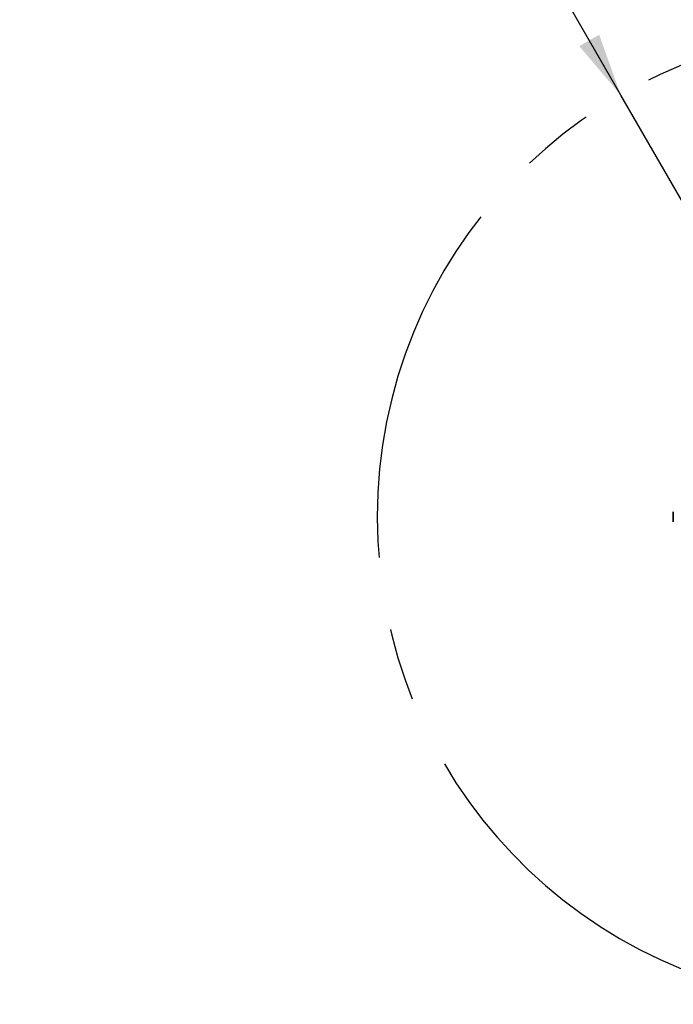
# Paper-space layout '图纸1' of a CAD drawing. Header units: millimetres. Extents: x 24 to 397, y 10 to 302.
# Tile 1 of 19: x 24 to 47, y 204 to 239. Entities that reach past the tile are written whole.
import ezdxf

# ---------------------------------------------------------------- set-up
doc = ezdxf.new("R2010")
doc.units = ezdxf.units.MM
doc.linetypes.add('CENTERX2', pattern=[20.32, 12.7, -2.54, 2.54, -2.54])
doc.layers.add('中心线层', color=6, linetype='CENTERX2', lineweight=25)
doc.layers.add('标注层', color=150, linetype='Continuous')
doc.styles.add('SLDTEXTSTYLE2', font='SIMSUN.TTC')
doc.dimstyles.new('SLDDIMSTYLE1', dxfattribs={"dimtxt": 5, "dimasz": 2.2, "dimexe": 0, "dimexo": 0.0625, "dimgap": 1.25, "dimtad": 0, "dimtih": 1, "dimtoh": 1, "dimlfac": 6, "dimrnd": 1e-09, "dimzin": 12, "dimdsep": 46, "dimtxsty": 'SLDTEXTSTYLE2', "dimsah": 1, "dimcen": 0, "dimadec": 0, "dimazin": 3, "dimtfac": 1, "dimtdec": 3, "dimtofl": 0, "dimtmove": 0, "dimatfit": 3, "dimfxl": 0, "dimfrac": 2, "dimtolj": 1, "dimtzin": 12, "dimarcsym": 0})

# ---------------------------------------------------------------- blocks, each defined once
blk = doc.blocks.new('_D_2')
at = {"layer": '标注层'}
for p, q in [((39.519, 245.953), (24.262, 245.953)), ((45.244, 236.037), (39.519, 245.953)), ((53.744, 221.314), (45.244, 236.037))]:
    blk.add_line(p, q, dxfattribs=at)
blk.add_solid([(45.244, 236.037), (44.491, 238.142), (43.798, 237.742)], dxfattribs=at)
at = {"layer": '标注层', "char_height": 5, "attachment_point": 1, "style": 'SLDTEXTSTYLE2'}
for s, insert in [('%%c', (24.262, 251.771)), ('204', (29.79, 251.771))]:
    blk.add_mtext(s, dxfattribs=dict(at, insert=insert))

psp = doc.layouts.new('图纸1')

# ---------------------------------------------------------------- linework, layer by layer
at = {"color": 7, "linetype": 'Continuous', "lineweight": 35}
psp.add_line((47.08, 221.4816), (47.08, 221.1456), dxfattribs=at)
at = {"color": 7, "linetype": 'Continuous', "lineweight": 35, "flags": 128}
for points in [[(47.08, 221.4828), (47.0783, 221.2361), (47.08, 221.1459)], [(47.0802, 221.4902), (47.0797, 221.4706), (47.08, 221.1456)]]:
    psp.add_lwpolyline(points, dxfattribs=at)
at = {"layer": '中心线层'}
psp.add_arc((53.7442, 221.3143), 17, 5, 355, dxfattribs=at)

# ---------------------------------------------------------------- dimensions: what is measured, and where the dimension line sits
at = {"layer": '标注层'}
dim = psp.add_radius_dim(center=(53.7442, 221.3143), mpoint=(45.2442, 236.0367), text='%%c204', dimstyle='SLDDIMSTYLE1', override={"dimpost": '<>'}, dxfattribs=at)
dim.commit()
dim.dimension.update_dxf_attribs({"geometry": '_D_2', "text_midpoint": (31.3904, 248.8625), "dimtype": 164})

doc.saveas('drawing.dxf')
